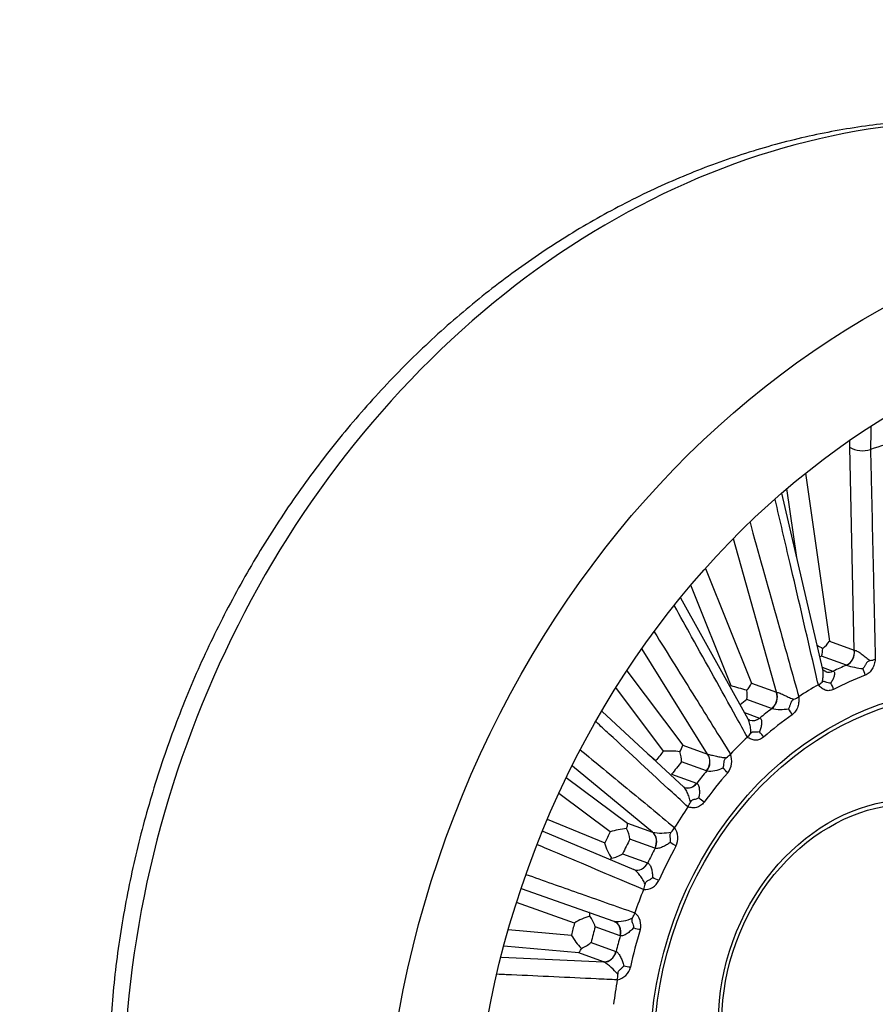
# Model space of a CAD drawing. Header units: millimetres. Extents: x 0 to 1782, y 0 to 1260.
# Tile 8 of 25: x 985 to 1156, y 370 to 567. Entities that reach past the tile are written whole.
import ezdxf

# ---------------------------------------------------------------- set-up
doc = ezdxf.new("R2010")
doc.units = ezdxf.units.MM
doc.header["$LTSCALE"] = 6
doc.layers.add('CAP355B', color=7, linetype='Continuous')
doc.layers.add('Default', color=7, linetype='Continuous')

# ---------------------------------------------------------------- blocks, each defined once
blk = doc.blocks.new('SE1')
at = {"layer": 'CAP355B', "color": 7, "linetype": 'Continuous'}
for p, q in [((1150.74, 481.17), (1150.76, 482.47)), ((1151.66, 440.66), (1150.74, 481.17)), ((1154.89, 480.74), (1154.89, 480.74)), ((1141.92, 475.99), (1146.69, 442.46)), ((1145.38, 436.84), (1137.2, 471.98)), ((1140.18, 459.18), (1138.22, 472.93)), ((1136.11, 432.28), (1127.56, 462.9)), ((1121.97, 457), (1131.14, 434.07)), ((1127.07, 433.54), (1119.03, 453.62)), ((1130.47, 426.92), (1117.06, 451.08)), ((1146.69, 442.46), (1151.66, 440.66)), ((1122.4, 419.91), (1109.33, 440.88)), ((1151.66, 440.66), (1151.68, 440.66)), ((1150.07, 437.69), (1145.1, 439.48)), ((1106.28, 436.57), (1117.43, 421.7)), ((1145.28, 437.26), (1147.4, 436.49)), ((1147.4, 436.49), (1147.44, 436.47)), ((1150.12, 437.67), (1150.07, 437.69)), ((1113.6, 420.52), (1104.1, 433.19)), ((1131.14, 434.07), (1136.11, 432.28)), ((1135.17, 429.03), (1130.2, 430.82)), ((1136.11, 432.28), (1136.13, 432.27)), ((1117.62, 413.36), (1101.35, 428.42)), ((1135.21, 429.01), (1135.17, 429.03)), ((1129.75, 428.22), (1132.76, 427.13)), ((1132.76, 427.13), (1132.8, 427.11)), ((1117.43, 421.7), (1122.4, 419.91)), ((1110.48, 419.97), (1112.09, 418.64)), ((1122.4, 419.91), (1122.42, 419.9)), ((1111.38, 404.33), (1095.41, 417.52)), ((1122.16, 416.59), (1117.19, 418.38)), ((1094.19, 415.26), (1106.41, 406.13)), ((1115.2, 415.9), (1120.17, 414.11)), ((1122.21, 416.57), (1122.16, 416.59)), ((1117.8, 413.27), (1117.79, 413.28)), ((1120.17, 414.11), (1120.21, 414.09)), ((1102.96, 404.4), (1092.69, 412.08)), ((1090.41, 406.93), (1101.86, 402.2)), ((1106.41, 406.13), (1111.38, 404.33)), ((1089.53, 404.54), (1107.66, 396.9)), ((1111.86, 401.15), (1106.9, 402.94)), ((1111.38, 404.33), (1111.4, 404.33)), ((1111.91, 401.13), (1111.86, 401.15)), ((1105.44, 400.04), (1110.41, 398.24)), ((1110.41, 398.24), (1110.45, 398.23)), ((1107.68, 396.89), (1107.66, 396.9)), ((1103.75, 386.53), (1085.24, 393.07)), ((1095.84, 386.2), (1084.25, 390.3)), ((1104.93, 383.68), (1099.96, 385.47)), ((1103.75, 386.53), (1103.77, 386.52)), ((1082.63, 384.94), (1095.21, 383.81)), ((1104.97, 383.66), (1104.93, 383.68)), ((1096.68, 380.27), (1081.72, 381.61)), ((1099.14, 382.33), (1104.1, 380.53)), ((1081.25, 379.43), (1101.65, 378.48)), ((1101.65, 378.48), (1096.68, 380.27)), ((1104.1, 380.53), (1104.15, 380.52)), ((1101.67, 378.47), (1101.65, 378.48))]:
    blk.add_line(p, q, dxfattribs=at)
for centre, radius, start, end in [((1153.29, 485.59), 5.11, 239.9754, 288.2466), ((1142.08, 445.42), 5.48, 306.7749, 327.2874), ((1169.64, 486.74), 51.75, 240.623, 242.0286), ((1141.03, 440.96), 4.33, 340.0922, 0.9139), ((1152.99, 447.44), 9.04, 281.6754, 288.4225), ((1155.24, 454.14), 17.25, 252.7234, 263.7986), ((1142.25, 437.82), 4.63, 298.9456, 310.4209), ((1109.33, 364.59), 71.2, 72.9517, 75.5717), ((1126.88, 435.89), 4.63, 315.766, 336.8924), ((1124.91, 431.74), 5.37, 350.16, 9.8258), ((1136.74, 437.29), 7.04, 294.1381, 303.0151), ((1136.97, 437.79), 8.95, 258.6738, 280.0301), ((1127.19, 426.71), 4.63, 312.6947, 325.0349), ((1114.54, 398.71), 21.83, 83.8745, 92.484), ((1114.16, 422.35), 3.33, 324.4519, 348.7688), ((1111.26, 418.49), 5.93, 358.9719, 18.9522), ((1122.49, 424.18), 6.15, 306.057, 316.4121), ((1123.45, 418.52), 3.77, 321.6308, 22.0025), ((1122.79, 422.65), 6.1, 264.5295, 295.7775), ((1114.45, 412.16), 4.87, 325.4673, 337.8868), ((1107.35, 391.3), 13.81, 94.7193, 108.5135), ((1100.84, 402.17), 6.11, 7.3068, 28.3646), ((1110.99, 408.15), 5.63, 317.5896, 328.9507), ((1112.97, 403.19), 3.51, 332.5307, 36.007), ((1113.18, 414.87), 10.7, 260.3967, 280.5631), ((1111.99, 404.93), 10.5, 195.1002, 213.5116), ((1102.11, 405.04), 6.01, 280.8427, 303.6413), ((1109.85, 395.96), 3.07, 265.7895, 335.9032), ((1104.81, 394.88), 5.2, 337.6706, 349.7449), ((1101.75, 377.22), 10.75, 105.4031, 123.3582), ((1094.15, 383.86), 6.03, 15.5593, 38.1434), ((1104.28, 393.41), 6.91, 265.7816, 296.9399), ((1102.92, 389.95), 5.24, 329.0316, 341.0686), ((1105.93, 385.77), 3.15, 343.3634, 51.8974), ((1106.73, 390.41), 13.28, 209.7932, 224.1702), ((1095.05, 386.88), 6.11, 290.6713, 311.902), ((1096.53, 369.87), 10.01, 37.6067, 59.1451), ((1103.67, 378.22), 3.43, 281.9109, 346.7924), ((1098.88, 375.86), 5.59, 349.7672, 1.2043)]:
    blk.add_arc(centre, radius, start, end, dxfattribs=at)
for centre, major_axis, ratio, start_param, end_param in [((1156.66, 371.99), (60.34, 166.93), 0.827748, 0, 3.141593), ((1171.97, 366.46), (41.27, 114.17), 0.827748, 0.521086, 0.578114), ((1149.56, 439.98), (0.85, 2.35), 0.827748, 3.795138, 5.282933), ((1149.61, 439.97), (0.81, 2.36), 0.820947, 3.781912, 5.272959), ((1160.36, 370.65), (25.5, 70.53), 0.827748, 0.653545, 0.658594), ((1146.8, 438.74), (0.85, 2.35), 0.827748, 3.141593, 3.838575), ((1146.85, 438.73), (0.89, 2.34), 0.834132, 3.136431, 3.164374), ((1146.85, 438.73), (0.89, 2.34), 0.834132, 3.164374, 3.853145), ((1165.37, 368.84), (25.5, 70.53), 0.827748, 0.653537, 0.696991), ((1152.51, 436.14), (-0.9, 2.33), 0.455962, 4.336155, 4.909158), ((1166.69, 368.36), (24.65, 68.18), 0.827748, 0.622159, 0.728369), ((1166.69, 368.36), (25.5, 70.53), 0.827748, 0.76775, 0.834104), ((1146.2, 433.3), (-1.15, 2.22), 0.418727, 4.288519, 4.861523), ((1160.36, 370.65), (25.5, 70.53), 0.827748, 0.904872, 0.928637), ((1134.16, 431.03), (0.85, 2.35), 0.827748, 4.046465, 5.53426), ((1134.21, 431.02), (0.8, 2.37), 0.822435, 4.029282, 5.52033), ((1165.37, 368.84), (25.5, 70.53), 0.827748, 0.904864, 0.948318), ((1137.94, 428.26), (-1.45, 2.04), 0.360315, 4.23316, 4.806163), ((1131.67, 429.07), (0.85, 2.35), 0.827748, 3.137527, 4.089902), ((1131.72, 429.05), (0.9, 2.33), 0.83258, 3.151181, 4.108246), ((1166.69, 368.36), (24.65, 68.18), 0.827748, 0.873486, 0.979696), ((1166.69, 368.36), (25.5, 70.53), 0.827748, 1.019078, 1.085432), ((1132.25, 423.78), (-1.64, 1.88), 0.312687, 4.199734, 4.772738), ((1158.78, 371.23), (26.52, 73.35), 0.827748, 1.1621, 1.193737), ((1120.72, 418.18), (0.85, 2.35), 0.827748, 4.297792, 5.785588), ((1120.77, 418.16), (0.79, 2.37), 0.824251, 4.277678, 5.768725), ((1160.36, 370.65), (25.5, 70.53), 0.827748, 1.1562, 1.199637), ((1125.09, 416.66), (-1.87, 1.66), 0.242028, 4.163513, 4.736516), ((1165.37, 368.84), (25.5, 70.53), 0.827748, 1.156191, 1.199646), ((1166.69, 368.36), (24.65, 68.18), 0.827748, 1.124814, 1.231023), ((1118.71, 415.6), (0.91, 2.33), 0.830718, 3.13894, 3.160798), ((1118.66, 415.62), (0.85, 2.35), 0.827748, 3.137736, 4.34123), ((1118.71, 415.6), (0.91, 2.33), 0.830718, 3.160798, 4.362142), ((1120.37, 410.8), (-2.02, 1.48), 0.186999, 4.143707, 4.71671), ((1166.69, 368.36), (25.5, 70.53), 0.827748, 1.270405, 1.336759), ((1158.78, 371.23), (26.52, 73.35), 0.827748, 1.413428, 1.445064), ((1160.36, 370.65), (25.5, 70.53), 0.827748, 1.407527, 1.450965), ((1110.08, 402.22), (0.85, 2.35), 0.827748, 4.54912, 6.036915), ((1110.13, 402.21), (0.79, 2.37), 0.826281, 4.527295, 6.018343), ((1165.37, 368.84), (25.5, 70.53), 0.827748, 1.407519, 1.450973), ((1166.69, 368.36), (24.65, 68.18), 0.827748, 1.376141, 1.482351), ((1114.77, 402.05), (2.18, -1.22), 0.108533, 0.983906, 1.556909), ((1108.62, 399.21), (0.91, 2.33), 0.828664, 3.123639, 4.614687), ((1108.58, 399.22), (0.85, 2.35), 0.827748, 3.141593, 4.592557), ((1111.33, 395.19), (2.28, -1.02), 0.049562, 0.9769, 1.549903), ((1166.69, 368.36), (25.5, 70.53), 0.827748, 1.521732, 1.588087), ((1158.78, 371.23), (-26.52, -73.35), 0.827748, 4.806348, 4.837984), ((1160.36, 370.65), (-25.5, -70.53), 0.827748, 4.800447, 4.843885), ((1166.69, 368.36), (24.65, 68.18), 0.827748, 1.878796, 5.252262), ((1102.91, 384.17), (-0.85, -2.35), 0.827748, 1.658855, 3.14665), ((1102.96, 384.16), (0.79, 2.37), 0.828397, 4.778263, 6.269311), ((1107.63, 385.35), (2.39, -0.74), 0.031782, -1.548831, -0.975828), ((1165.37, 368.84), (-25.5, -70.53), 0.827748, 4.800439, 4.843893), ((1166.69, 368.36), (-24.65, -68.18), 0.827748, 4.769061, 4.875271), ((1102.06, 380.92), (0.85, 2.35), 0.827748, 3.356089, 4.843885), ((1102.11, 380.9), (-0.91, -2.33), 0.826546, 0.233191, 1.724238), ((1105.68, 377.92), (2.44, -0.53), 0.090989, 4.728927, 5.30193), ((1166.69, 368.36), (-25.5, -70.53), 0.827748, 4.914653, 4.981007)]:
    blk.add_ellipse(centre, major_axis=major_axis, ratio=ratio, start_param=start_param, end_param=end_param, dxfattribs=at)
for centre, major_axis in [((1208.38, 353.29), (60.34, 166.93)), ((1208.38, 353.29), (53.17, 147.08)), ((1166.69, 368.36), (22.29, 61.65)), ((1166.54, 368.42), (-21.94, -60.68)), ((1158.93, 371.17), (13.76, 38.06)), ((1158.78, 371.23), (-13.41, -37.1))]:
    blk.add_ellipse(centre, major_axis=major_axis, ratio=0.827748, dxfattribs=at)
for points, knots in [([(1217.05, 538.88), (1215.41, 539.46), (1212.31, 540.56), (1206.92, 542.14), (1201.25, 543.54), (1195.46, 544.69), (1189.63, 545.57), (1183.74, 546.19), (1177.81, 546.55), (1171.85, 546.64), (1165.87, 546.46), (1159.87, 546.02), (1153.86, 545.31), (1147.86, 544.34), (1141.87, 543.11), (1135.9, 541.61), (1129.96, 539.85), (1124.06, 537.84), (1118.21, 535.57), (1112.41, 533.05), (1106.69, 530.28), (1101.03, 527.27), (1095.47, 524.02), (1089.99, 520.53), (1084.62, 516.82), (1079.36, 512.88), (1074.21, 508.73), (1069.2, 504.37), (1064.31, 499.8), (1059.57, 495.04), (1054.98, 490.09), (1050.54, 484.96), (1046.27, 479.65), (1042.17, 474.19), (1038.24, 468.56), (1034.49, 462.79), (1030.93, 456.87), (1027.56, 450.83), (1024.39, 444.67), (1021.42, 438.4), (1018.66, 432.02), (1016.11, 425.56), (1013.78, 419.01), (1011.66, 412.39), (1009.76, 405.7), (1008.09, 398.97), (1006.64, 392.19), (1005.43, 385.38), (1004.44, 378.55), (1003.69, 371.71), (1003.18, 364.86), (1002.89, 358.03), (1002.85, 351.21), (1003.04, 344.43), (1003.47, 337.69), (1004.13, 331), (1005.03, 324.37), (1006.16, 317.81), (1007.53, 311.33), (1009.13, 304.95), (1010.95, 298.67), (1013, 292.5), (1015.27, 286.46), (1017.77, 280.55), (1020.47, 274.77), (1023.39, 269.15), (1026.51, 263.69), (1029.83, 258.4), (1033.35, 253.28), (1037.06, 248.35), (1040.95, 243.61), (1045.02, 239.07), (1049.26, 234.73), (1053.66, 230.61), (1058.22, 226.71), (1062.92, 223.03), (1067.77, 219.58), (1072.75, 216.37), (1077.86, 213.39), (1083.09, 210.65), (1088.39, 208.19), (1092.98, 206.27), (1095.53, 205.37), (1096.49, 205.04)], [0, 0, 0, 0, 0.009885, 0.022123, 0.034362, 0.046604, 0.058851, 0.071106, 0.083372, 0.095649, 0.107939, 0.120245, 0.132567, 0.144905, 0.157262, 0.169635, 0.182027, 0.194435, 0.206861, 0.219302, 0.231759, 0.24423, 0.256715, 0.269212, 0.281719, 0.294237, 0.306763, 0.319297, 0.331838, 0.344385, 0.356938, 0.369494, 0.382054, 0.394617, 0.407183, 0.419751, 0.432321, 0.444892, 0.457465, 0.470039, 0.482614, 0.49519, 0.507766, 0.520343, 0.532921, 0.5455, 0.558078, 0.570657, 0.583236, 0.595816, 0.608394, 0.620972, 0.633549, 0.646124, 0.658698, 0.671268, 0.683835, 0.696398, 0.708955, 0.721507, 0.734051, 0.746586, 0.759112, 0.771627, 0.78413, 0.796619, 0.809094, 0.821553, 0.833995, 0.84642, 0.858827, 0.871216, 0.883586, 0.895937, 0.90827, 0.920586, 0.932886, 0.945172, 0.957443, 0.969704, 0.981956, 0.994201, 1, 1, 1, 1]), ([(1154.97, 485.25), (1154.96, 484.71), (1154.95, 484.17), (1154.94, 483.63), (1154.93, 482.67), (1154.91, 481.71), (1154.89, 480.74)], [0.8421157, 0.8421157, 0.8421157, 0.8421157, 0.8986331, 0.8986331, 0.8986331, 1, 1, 1, 1]), ([(1154.89, 480.74), (1154.93, 478.98), (1154.97, 477.21), (1155.01, 475.45), (1155.17, 468.39), (1155.33, 461.33), (1155.5, 454.28), (1155.61, 449.14), (1155.73, 444.01), (1155.85, 438.87)], [0, 0, 0, 0, 0.126402, 0.126402, 0.126402, 0.632012, 0.632012, 0.632012, 1, 1, 1, 1]), ([(1144.49, 433.77), (1144.11, 435.38), (1143.74, 437), (1143.36, 438.61), (1141.86, 445.07), (1140.36, 451.52), (1138.86, 457.98), (1137.86, 462.24), (1136.87, 466.5), (1135.88, 470.77)], [0, 0, 0, 0, 0.1264025, 0.1264025, 0.1264025, 0.6320123, 0.6320123, 0.6320123, 0.9659528, 0.9659528, 0.9659528, 0.9659528]), ([(1130.87, 466.13), (1131.06, 465.43), (1131.26, 464.73), (1131.45, 464.03), (1133.21, 457.73), (1134.97, 451.43), (1136.73, 445.13), (1138.01, 440.55), (1139.3, 435.97), (1140.58, 431.38)], [0.0700185, 0.0700185, 0.0700185, 0.0700185, 0.1264025, 0.1264025, 0.1264025, 0.6320123, 0.6320123, 0.6320123, 1, 1, 1, 1]), ([(1130.33, 423.31), (1129.59, 424.64), (1128.85, 425.98), (1128.11, 427.32), (1125.14, 432.66), (1122.17, 438.01), (1119.21, 443.35), (1118.07, 445.4), (1116.93, 447.44), (1115.8, 449.49)], [0, 0, 0, 0, 0.1264025, 0.1264025, 0.1264025, 0.6320123, 0.6320123, 0.6320123, 0.8254304, 0.8254304, 0.8254304, 0.8254304]), ([(1111.73, 444.35), (1114.48, 439.94), (1117.23, 435.53), (1119.98, 431.12), (1122.3, 427.39), (1124.62, 423.67), (1126.95, 419.94)], [0.1966493, 0.1966493, 0.1966493, 0.1966493, 0.6320123, 0.6320123, 0.6320123, 1, 1, 1, 1]), ([(1151.68, 440.66), (1151.77, 440.65), (1151.88, 440.63), (1152.12, 440.53), (1152.26, 440.47), (1152.53, 440.31), (1152.67, 440.22), (1152.96, 440.02), (1153.09, 439.91), (1153.37, 439.7), (1153.51, 439.6), (1153.78, 439.38), (1153.91, 439.28), (1154.3, 438.97), (1154.56, 438.77), (1154.82, 438.59)], [0, 0, 0, 0, 0.125, 0.125, 0.25, 0.25, 0.375, 0.375, 0.5, 0.5, 0.625, 0.625, 0.75, 0.75, 1, 1, 1, 1]), ([(1154.82, 438.59), (1154.73, 438.57), (1154.64, 438.55), (1154.47, 438.47), (1154.38, 438.41), (1154.17, 438.22), (1154.07, 438.06), (1153.88, 437.73), (1153.79, 437.56), (1153.64, 437.33), (1153.59, 437.26), (1153.49, 437.12), (1153.43, 437.06), (1153.38, 436.99)], [0, 0, 0, 0, 0.125, 0.125, 0.25, 0.25, 0.5, 0.5, 0.75, 0.75, 0.875, 0.875, 1, 1, 1, 1]), ([(1155.85, 438.87), (1155.79, 438.54), (1155.73, 438.2), (1155.54, 437.55), (1155.41, 437.23), (1155.07, 436.65), (1154.86, 436.38), (1154.39, 435.94), (1154.11, 435.77), (1153.83, 435.66)], [0, 0, 0, 0, 0.25, 0.25, 0.5, 0.5, 0.75, 0.75, 1, 1, 1, 1]), ([(1145.25, 434.3), (1145.35, 434.63), (1145.4, 434.97), (1145.45, 435.48), (1145.46, 435.65), (1145.47, 435.99), (1145.47, 436.15), (1145.44, 436.48), (1145.42, 436.63), (1145.38, 436.8), (1145.38, 436.82), (1145.38, 436.84)], [0, 0, 0, 0, 0.25, 0.25, 0.375, 0.375, 0.5, 0.5, 0.625, 0.625, 0.6413282, 0.6413282, 0.6413282, 0.6413282]), ([(1146, 436.39), (1145.84, 436.46), (1145.59, 436.56), (1145.39, 436.82), (1145.36, 436.89), (1145.36, 436.89)], [0, 0, 0, 0, 0.3248344, 0.6297168, 0.8203725, 0.8203725, 0.8203725, 0.8203725]), ([(1147.44, 436.47), (1147.52, 436.44), (1147.58, 436.39), (1147.67, 436.26), (1147.7, 436.17), (1147.72, 435.99), (1147.71, 435.89), (1147.69, 435.68), (1147.66, 435.57), (1147.56, 435.24), (1147.47, 435.01), (1147.23, 434.56), (1147.1, 434.33), (1146.95, 434.11)], [0, 0, 0, 0, 0.125, 0.125, 0.25, 0.25, 0.375, 0.375, 0.5, 0.5, 0.75, 0.75, 1, 1, 1, 1]), ([(1146.95, 434.11), (1146.77, 434.1), (1146.59, 434.11), (1146.26, 434.18), (1146.11, 434.24), (1145.9, 434.33), (1145.83, 434.36), (1145.7, 434.4), (1145.64, 434.42), (1145.52, 434.43), (1145.46, 434.42), (1145.35, 434.38), (1145.3, 434.34), (1145.25, 434.3)], [0, 0, 0, 0, 0.25, 0.25, 0.5, 0.5, 0.625, 0.625, 0.75, 0.75, 0.875, 0.875, 1, 1, 1, 1]), ([(1147.52, 432.83), (1147.38, 432.76), (1147.23, 432.7), (1146.95, 432.62), (1146.8, 432.6), (1146.51, 432.58), (1146.37, 432.58), (1146.09, 432.63), (1145.96, 432.66), (1145.56, 432.81), (1145.32, 432.96), (1144.99, 433.24), (1144.88, 433.34), (1144.68, 433.55), (1144.58, 433.66), (1144.49, 433.77)], [0, 0, 0, 0, 0.125, 0.125, 0.25, 0.25, 0.375, 0.375, 0.5, 0.5, 0.75, 0.75, 0.875, 0.875, 1, 1, 1, 1]), ([(1136.13, 432.27), (1136.22, 432.27), (1136.32, 432.25), (1136.57, 432.17), (1136.71, 432.12), (1137.01, 432), (1137.16, 431.93), (1137.48, 431.79), (1137.64, 431.72), (1137.95, 431.57), (1138.11, 431.5), (1138.42, 431.35), (1138.57, 431.28), (1139.02, 431.08), (1139.32, 430.95), (1139.62, 430.86)], [0, 0, 0, 0, 0.125, 0.125, 0.25, 0.25, 0.375, 0.375, 0.5, 0.5, 0.625, 0.625, 0.75, 0.75, 1, 1, 1, 1]), ([(1139.62, 430.86), (1139.53, 430.82), (1139.45, 430.78), (1139.3, 430.66), (1139.23, 430.59), (1139.06, 430.37), (1138.99, 430.19), (1138.88, 429.83), (1138.82, 429.65), (1138.73, 429.38), (1138.69, 429.3), (1138.62, 429.13), (1138.58, 429.05), (1138.53, 428.97)], [0, 0, 0, 0, 0.125, 0.125, 0.25, 0.25, 0.5, 0.5, 0.75, 0.75, 0.875, 0.875, 1, 1, 1, 1]), ([(1140.58, 431.38), (1140.59, 431.05), (1140.6, 430.72), (1140.55, 430.06), (1140.49, 429.72), (1140.28, 429.08), (1140.13, 428.76), (1139.75, 428.21), (1139.52, 427.97), (1139.25, 427.79)], [0, 0, 0, 0, 0.25, 0.25, 0.5, 0.5, 0.75, 0.75, 1, 1, 1, 1]), ([(1130.84, 426.73), (1130.74, 426.77), (1130.54, 426.85), (1130.45, 426.97), (1130.45, 426.97), (1130.45, 426.96)], [0, 0, 0, 0, 0.3373178, 0.7403132, 0.8088119, 0.8088119, 0.8088119, 0.8088119]), ([(1130.99, 424.06), (1131.02, 424.41), (1131, 424.76), (1130.95, 425.27), (1130.92, 425.44), (1130.86, 425.78), (1130.83, 425.95), (1130.74, 426.28), (1130.69, 426.43), (1130.58, 426.71), (1130.53, 426.83), (1130.47, 426.93)], [0, 0, 0, 0, 0.25, 0.25, 0.375, 0.375, 0.5, 0.5, 0.625, 0.625, 0.7289825, 0.7289825, 0.7289825, 0.7289825]), ([(1132.8, 427.11), (1132.88, 427.08), (1132.95, 427.03), (1133.05, 426.88), (1133.09, 426.79), (1133.14, 426.58), (1133.16, 426.47), (1133.17, 426.24), (1133.16, 426.11), (1133.12, 425.73), (1133.07, 425.46), (1132.93, 424.93), (1132.84, 424.67), (1132.73, 424.4)], [0, 0, 0, 0, 0.125, 0.125, 0.25, 0.25, 0.375, 0.375, 0.5, 0.5, 0.75, 0.75, 1, 1, 1, 1]), ([(1118.47, 409.4), (1117.42, 410.36), (1116.37, 411.33), (1115.32, 412.3), (1111.13, 416.18), (1106.94, 420.06), (1102.75, 423.94), (1101.88, 424.74), (1101.02, 425.54), (1100.15, 426.34)], [0, 0, 0, 0, 0.1264025, 0.1264025, 0.1264025, 0.6320123, 0.6320123, 0.6320123, 0.7363497, 0.7363497, 0.7363497, 0.7363497]), ([(1133.56, 423.3), (1133.44, 423.19), (1133.31, 423.1), (1133.04, 422.94), (1132.9, 422.88), (1132.62, 422.78), (1132.47, 422.74), (1132.18, 422.7), (1132.04, 422.7), (1131.61, 422.72), (1131.34, 422.79), (1130.95, 422.96), (1130.82, 423.02), (1130.58, 423.16), (1130.46, 423.23), (1130.33, 423.31)], [0, 0, 0, 0, 0.125, 0.125, 0.25, 0.25, 0.375, 0.375, 0.5, 0.5, 0.75, 0.75, 0.875, 0.875, 1, 1, 1, 1]), ([(1132.73, 424.4), (1132.56, 424.35), (1132.38, 424.32), (1132.04, 424.3), (1131.87, 424.31), (1131.64, 424.33), (1131.57, 424.33), (1131.43, 424.33), (1131.36, 424.33), (1131.24, 424.29), (1131.18, 424.26), (1131.08, 424.18), (1131.03, 424.12), (1130.99, 424.06)], [0, 0, 0, 0, 0.25, 0.25, 0.5, 0.5, 0.625, 0.625, 0.75, 0.75, 0.875, 0.875, 1, 1, 1, 1]), ([(1096.99, 420.79), (1100.08, 418.24), (1103.18, 415.68), (1106.28, 413.12), (1109.45, 410.5), (1112.63, 407.88), (1115.81, 405.25)], [0.2734536, 0.2734536, 0.2734536, 0.2734536, 0.6320123, 0.6320123, 0.6320123, 1, 1, 1, 1]), ([(1122.42, 419.9), (1122.5, 419.89), (1122.6, 419.87), (1122.85, 419.82), (1122.99, 419.79), (1123.3, 419.71), (1123.47, 419.67), (1123.81, 419.59), (1123.97, 419.55), (1124.31, 419.48), (1124.48, 419.44), (1124.82, 419.37), (1124.98, 419.34), (1125.47, 419.26), (1125.79, 419.21), (1126.11, 419.21)], [0, 0, 0, 0, 0.125, 0.125, 0.25, 0.25, 0.375, 0.375, 0.5, 0.5, 0.625, 0.625, 0.75, 0.75, 1, 1, 1, 1]), ([(1126.11, 419.21), (1126.03, 419.15), (1125.96, 419.09), (1125.84, 418.95), (1125.79, 418.87), (1125.67, 418.63), (1125.64, 418.45), (1125.61, 418.08), (1125.59, 417.89), (1125.55, 417.6), (1125.54, 417.51), (1125.49, 417.33), (1125.47, 417.24), (1125.44, 417.15)], [0, 0, 0, 0, 0.125, 0.125, 0.25, 0.25, 0.5, 0.5, 0.75, 0.75, 0.875, 0.875, 1, 1, 1, 1]), ([(1118.97, 410.32), (1118.92, 410.66), (1118.83, 411), (1118.67, 411.49), (1118.61, 411.66), (1118.48, 411.98), (1118.41, 412.14), (1118.26, 412.45), (1118.18, 412.6), (1118.01, 412.88), (1117.92, 413.02), (1117.76, 413.22), (1117.68, 413.3), (1117.61, 413.37)], [0, 0, 0, 0, 0.25, 0.25, 0.375, 0.375, 0.5, 0.5, 0.625, 0.625, 0.75, 0.75, 0.8462026, 0.8462026, 0.8462026, 0.8462026]), ([(1120.21, 414.09), (1120.29, 414.06), (1120.36, 414), (1120.48, 413.85), (1120.54, 413.75), (1120.62, 413.54), (1120.66, 413.42), (1120.71, 413.17), (1120.73, 413.03), (1120.77, 412.62), (1120.76, 412.34), (1120.73, 411.76), (1120.69, 411.47), (1120.64, 411.18)], [0, 0, 0, 0, 0.125, 0.125, 0.25, 0.25, 0.375, 0.375, 0.5, 0.5, 0.75, 0.75, 1, 1, 1, 1]), ([(1120.64, 411.18), (1120.48, 411.09), (1120.31, 411.01), (1119.97, 410.9), (1119.81, 410.87), (1119.57, 410.82), (1119.5, 410.8), (1119.35, 410.75), (1119.29, 410.72), (1119.17, 410.65), (1119.12, 410.6), (1119.03, 410.47), (1119, 410.4), (1118.97, 410.32)], [0, 0, 0, 0, 0.25, 0.25, 0.5, 0.5, 0.625, 0.625, 0.75, 0.75, 0.875, 0.875, 1, 1, 1, 1]), ([(1121.69, 410.32), (1121.59, 410.19), (1121.48, 410.06), (1121.25, 409.83), (1121.13, 409.73), (1120.86, 409.56), (1120.72, 409.48), (1120.45, 409.36), (1120.3, 409.31), (1119.87, 409.21), (1119.58, 409.2), (1119.16, 409.24), (1119.02, 409.27), (1118.74, 409.33), (1118.6, 409.36), (1118.47, 409.4)], [0, 0, 0, 0, 0.125, 0.125, 0.25, 0.25, 0.375, 0.375, 0.5, 0.5, 0.75, 0.75, 0.875, 0.875, 1, 1, 1, 1]), ([(1106.21, 405.07), (1106.32, 405.34), (1106.38, 405.55), (1106.43, 405.82), (1106.43, 405.9), (1106.43, 406.03), (1106.43, 406.08), (1106.41, 406.13)], [0, 0, 0, 0, 0.5, 0.5, 0.75, 0.75, 1, 1, 1, 1]), ([(1115.15, 404.36), (1115.08, 404.29), (1115.03, 404.22), (1114.94, 404.06), (1114.9, 403.98), (1114.84, 403.73), (1114.86, 403.56), (1114.9, 403.21), (1114.93, 403.02), (1114.95, 402.74), (1114.95, 402.64), (1114.95, 402.46), (1114.94, 402.36), (1114.93, 402.27)], [0, 0, 0, 0, 0.125, 0.125, 0.25, 0.25, 0.5, 0.5, 0.75, 0.75, 0.875, 0.875, 1, 1, 1, 1]), ([(1109.63, 392.9), (1108.35, 393.44), (1107.08, 393.98), (1105.81, 394.52), (1100.71, 396.66), (1095.61, 398.81), (1090.52, 400.96), (1089.83, 401.25), (1089.15, 401.54), (1088.46, 401.83)], [0, 0, 0, 0, 0.1264025, 0.1264025, 0.1264025, 0.6320123, 0.6320123, 0.6320123, 0.7000072, 0.7000072, 0.7000072, 0.7000072]), ([(1114.93, 402.27), (1114.69, 402.1), (1114.43, 401.94), (1113.92, 401.65), (1113.65, 401.51), (1113.24, 401.34), (1113.1, 401.29), (1112.83, 401.2), (1112.7, 401.17), (1112.44, 401.11), (1112.32, 401.1), (1112.09, 401.09), (1111.99, 401.11), (1111.91, 401.13)], [0, 0, 0, 0, 0.25, 0.25, 0.5, 0.5, 0.625, 0.625, 0.75, 0.75, 0.875, 0.875, 1, 1, 1, 1]), ([(1110.45, 398.23), (1110.53, 398.19), (1110.61, 398.14), (1110.76, 397.98), (1110.83, 397.88), (1110.95, 397.67), (1111, 397.55), (1111.1, 397.3), (1111.15, 397.16), (1111.26, 396.75), (1111.32, 396.46), (1111.4, 395.87), (1111.42, 395.58), (1111.43, 395.28)], [0, 0, 0, 0, 0.125, 0.125, 0.25, 0.25, 0.375, 0.375, 0.5, 0.5, 0.75, 0.75, 1, 1, 1, 1]), ([(1086.14, 395.93), (1089.59, 394.71), (1093.04, 393.49), (1096.49, 392.27), (1100.29, 390.93), (1104.08, 389.59), (1107.87, 388.25)], [0.2971482, 0.2971482, 0.2971482, 0.2971482, 0.6320123, 0.6320123, 0.6320123, 1, 1, 1, 1]), ([(1109.93, 393.95), (1109.82, 394.27), (1109.66, 394.57), (1109.4, 395.01), (1109.31, 395.16), (1109.11, 395.44), (1109.01, 395.59), (1108.8, 395.86), (1108.69, 396), (1108.47, 396.25), (1108.35, 396.37), (1108.13, 396.59), (1108.02, 396.68), (1107.83, 396.82), (1107.75, 396.87), (1107.68, 396.89)], [0, 0, 0, 0, 0.25, 0.25, 0.375, 0.375, 0.5, 0.5, 0.625, 0.625, 0.75, 0.75, 0.875, 0.875, 1, 1, 1, 1]), ([(1111.43, 395.28), (1111.29, 395.15), (1111.14, 395.03), (1110.83, 394.84), (1110.67, 394.76), (1110.44, 394.64), (1110.37, 394.6), (1110.24, 394.51), (1110.18, 394.46), (1110.08, 394.35), (1110.04, 394.28), (1109.97, 394.13), (1109.95, 394.04), (1109.93, 393.95)], [0, 0, 0, 0, 0.25, 0.25, 0.5, 0.5, 0.625, 0.625, 0.75, 0.75, 0.875, 0.875, 1, 1, 1, 1]), ([(1098.89, 387.58), (1098.93, 387.82), (1098.93, 387.99), (1098.9, 388.17), (1098.88, 388.22), (1098.84, 388.29), (1098.82, 388.31), (1098.79, 388.32)], [0, 0, 0, 0, 0.5, 0.5, 0.75, 0.75, 1, 1, 1, 1]), ([(1107.41, 387.25), (1107.36, 387.17), (1107.33, 387.1), (1107.27, 386.94), (1107.26, 386.86), (1107.26, 386.62), (1107.31, 386.47), (1107.43, 386.15), (1107.5, 385.98), (1107.57, 385.72), (1107.6, 385.63), (1107.63, 385.45), (1107.65, 385.35), (1107.66, 385.26)], [0, 0, 0, 0, 0.125, 0.125, 0.25, 0.25, 0.5, 0.5, 0.75, 0.75, 0.875, 0.875, 1, 1, 1, 1]), ([(1107.66, 385.26), (1107.45, 385.04), (1107.24, 384.83), (1106.79, 384.44), (1106.56, 384.26), (1106.2, 384.02), (1106.08, 383.95), (1105.84, 383.82), (1105.72, 383.77), (1105.48, 383.68), (1105.36, 383.65), (1105.15, 383.63), (1105.05, 383.64), (1104.97, 383.66)], [0, 0, 0, 0, 0.25, 0.25, 0.5, 0.5, 0.625, 0.625, 0.75, 0.75, 0.875, 0.875, 1, 1, 1, 1]), ([(1096.68, 380.27), (1096.72, 380.29), (1096.76, 380.32), (1096.84, 380.42), (1096.89, 380.48), (1097.02, 380.7), (1097.12, 380.89), (1097.21, 381.16)], [0, 0, 0, 0, 0.25, 0.25, 0.5, 0.5, 1, 1, 1, 1]), ([(1104.15, 380.52), (1104.23, 380.48), (1104.31, 380.43), (1104.48, 380.28), (1104.56, 380.19), (1104.72, 379.98), (1104.8, 379.86), (1104.95, 379.62), (1105.02, 379.49), (1105.21, 379.1), (1105.32, 378.82), (1105.52, 378.26), (1105.61, 377.97), (1105.68, 377.69)], [0, 0, 0, 0, 0.125, 0.125, 0.25, 0.25, 0.375, 0.375, 0.5, 0.5, 0.75, 0.75, 1, 1, 1, 1]), ([(1105.68, 377.69), (1105.57, 377.53), (1105.44, 377.38), (1105.18, 377.12), (1105.03, 377), (1104.84, 376.82), (1104.77, 376.76), (1104.66, 376.64), (1104.61, 376.57), (1104.53, 376.42), (1104.5, 376.34), (1104.47, 376.16), (1104.46, 376.07), (1104.46, 375.98)], [0, 0, 0, 0, 0.25, 0.25, 0.5, 0.5, 0.625, 0.625, 0.75, 0.75, 0.875, 0.875, 1, 1, 1, 1]), ([(1104.38, 374.87), (1102.97, 374.94), (1101.56, 375), (1100.16, 375.07), (1094.53, 375.33), (1088.91, 375.6), (1083.28, 375.86), (1082.34, 375.9), (1081.39, 375.95), (1080.44, 375.99)], [0, 0, 0, 0, 0.1264025, 0.1264025, 0.1264025, 0.6320123, 0.6320123, 0.6320123, 0.7170814, 0.7170814, 0.7170814, 0.7170814])]:
    blk.add_open_spline(points, degree=3, knots=knots, dxfattribs=at)
for points in [[(1117.83, 413.26), (1117.68, 413.33), (1117.61, 413.36), (1117.62, 413.36)], [(1103, 398.83), (1103.07, 398.9), (1103.15, 399), (1103.24, 399.14)]]:
    blk.add_open_spline(points, degree=3, dxfattribs=at)

msp = doc.modelspace()

# ---------------------------------------------------------------- block references
at = {"layer": 'Default'}
msp.add_blockref('SE1', (0, 0), dxfattribs=at)

doc.saveas('drawing.dxf')
